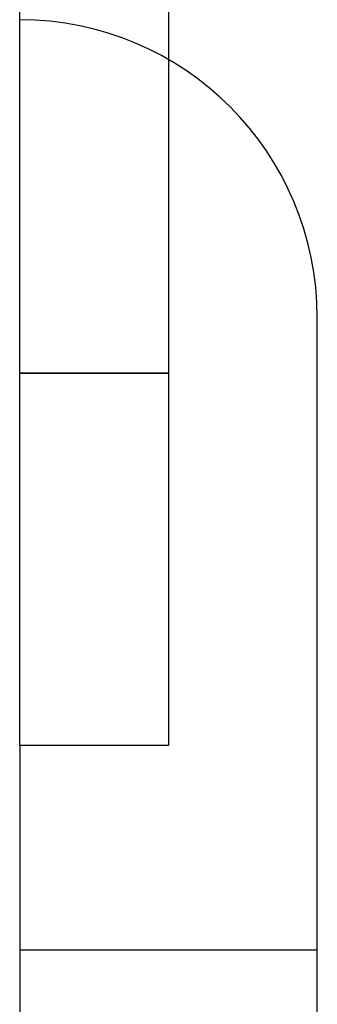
# Model space of a CAD drawing. Header units: millimetres. Extents: x -1 to 50, y 0 to 191.
# Tile 9 of 146: x 15.95 to 16.75, y 11.155 to 13.8. Entities that reach past the tile are written whole.
import ezdxf

# ---------------------------------------------------------------- set-up
doc = ezdxf.new("R2010")
doc.units = ezdxf.units.MM
doc.layers.add('MAIN-2', color=7, linetype='Continuous')

msp = doc.modelspace()

# ---------------------------------------------------------------- linework, layer by layer
at = {"layer": 'MAIN-2'}
for p, q in [((16.35, 14.75), (16.35, 11.85)), ((15.95, 12.85), (15.95, 14.7)), ((16.75, 11.3), (16.75, 13)), ((16.75, 13), (16.75, 13)), ((16.75, 13), (16.75, 13)), ((16.75, 13), (16.75, 13)), ((16.75, 13), (16.75, 13)), ((16.75, 13), (16.75, 13)), ((16.75, 13), (16.75, 13)), ((16.75, 13), (16.75, 13)), ((16.35, 12.85), (15.95, 12.85)), ((15.95, 12.85), (16.35, 12.85)), ((16.35, 12.85), (15.95, 12.85)), ((15.95, 12.85), (16.35, 12.85)), ((16.35, 12.85), (15.95, 12.85)), ((15.95, 12.85), (16.35, 12.85)), ((16.35, 12.85), (15.95, 12.85)), ((15.95, 12.85), (16.35, 12.85)), ((16.35, 12.85), (15.95, 12.85)), ((15.95, 12.85), (16.35, 12.85)), ((16.35, 12.85), (15.95, 12.85)), ((15.95, 12.85), (16.35, 12.85)), ((16.35, 12.85), (15.95, 12.85)), ((15.95, 11.85), (15.95, 12.85)), ((15.95, 12.85), (16.35, 12.85)), ((15.95, 11.85), (15.95, 11.85)), ((15.95, 11.85), (15.95, 11.85)), ((15.95, 11.85), (15.95, 11.85)), ((15.95, 11.85), (15.95, 11.85)), ((15.95, 11.85), (15.95, 11.85)), ((15.95, 11.85), (15.95, 11.85)), ((15.95, 11.85), (15.95, 11.85)), ((15.95, 11.85), (15.95, 11.85)), ((15.95, 11.85), (15.95, 11.85)), ((15.95, 11.85), (15.95, 11.85)), ((15.95, 11.85), (15.95, 11.85)), ((15.95, 11.85), (15.95, 11.85)), ((15.95, 11.85), (15.95, 2.9)), ((15.95, 11.85), (15.95, 11.85)), ((15.95, 11.85), (15.95, 11.85)), ((16.35, 11.85), (15.95, 11.85)), ((16.35, 11.85), (16.35, 11.85)), ((16.35, 11.85), (16.35, 11.85)), ((16.35, 11.85), (16.35, 11.85)), ((16.35, 11.85), (16.35, 11.85)), ((16.35, 11.85), (16.35, 11.85)), ((16.35, 11.85), (16.35, 11.85)), ((16.35, 11.85), (16.35, 11.85)), ((16.35, 11.85), (16.35, 11.85)), ((16.35, 11.85), (16.35, 11.85)), ((16.35, 11.85), (16.35, 11.85)), ((16.35, 11.85), (16.35, 11.85)), ((16.35, 11.85), (16.35, 11.85)), ((16.35, 11.85), (16.35, 11.85)), ((16.35, 11.85), (16.35, 11.85)), ((15.95, 11.3), (15.95, 11.3)), ((15.95, 11.3), (15.95, 11.3)), ((15.95, 11.3), (15.95, 11.3)), ((15.95, 11.3), (15.95, 11.3)), ((15.95, 11.3), (15.95, 11.3)), ((15.95, 11.3), (15.95, 11.3)), ((15.95, 11.3), (15.95, 11.3)), ((15.95, 11.3), (15.95, 11.3)), ((15.95, 11.3), (15.95, 11.3)), ((15.95, 11.3), (15.95, 11.3)), ((15.95, 11.3), (15.95, 11.3)), ((15.95, 11.3), (15.95, 11.3)), ((15.95, 11.3), (15.95, 11.3)), ((15.95, 11.3), (15.95, 11.3)), ((16.75, 11.3), (15.95, 11.3)), ((16.75, 11.3), (16.75, 11.3)), ((16.75, 3.4), (16.75, 11.3)), ((16.75, 11.3), (16.75, 11.3)), ((16.75, 11.3), (16.75, 11.3)), ((16.75, 11.3), (16.75, 11.3)), ((16.75, 11.3), (16.75, 11.3)), ((16.75, 11.3), (16.75, 11.3)), ((16.75, 11.3), (16.75, 11.3)), ((16.75, 11.3), (16.75, 11.3)), ((16.75, 11.3), (16.75, 11.3)), ((16.75, 11.3), (16.75, 11.3)), ((16.75, 11.3), (16.75, 11.3)), ((16.75, 11.3), (16.75, 11.3)), ((16.75, 11.3), (16.75, 11.3)), ((16.75, 11.3), (16.75, 11.3))]:
    msp.add_line(p, q, dxfattribs=at)
msp.add_arc((15.95, 13), 0.8, 0, 90, dxfattribs=at)

doc.saveas('drawing.dxf')
